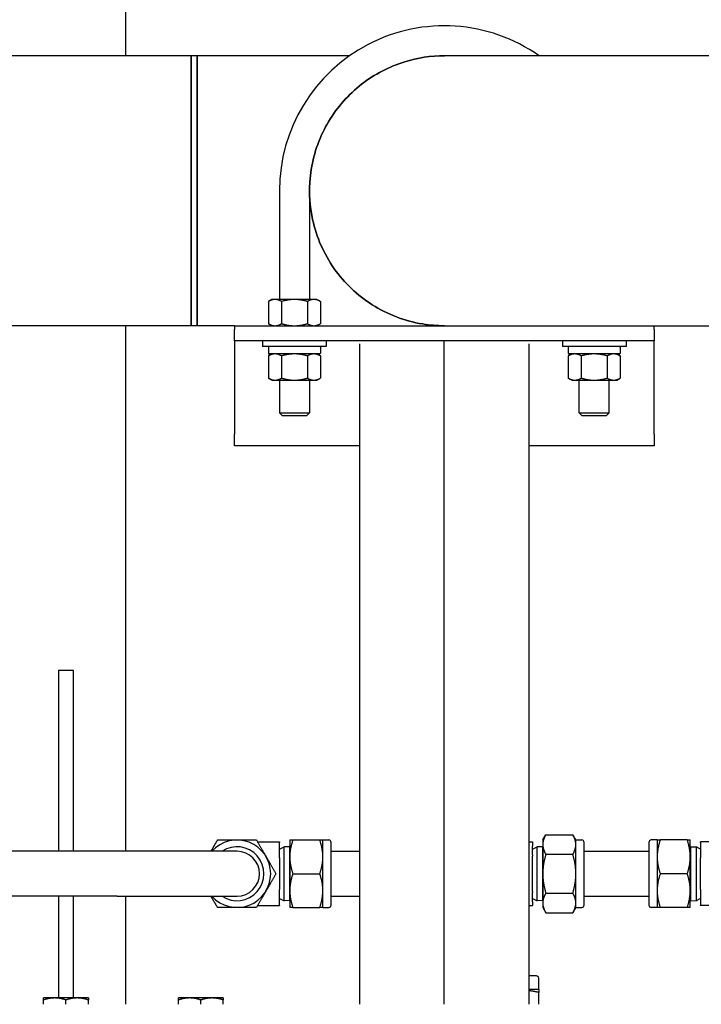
# Model space of a CAD drawing. Header units: inches. Extents: x 4 to 540, y 12 to 340.
# Tile 53 of 122: x 241 to 252, y 115 to 132. Entities that reach past the tile are written whole.
import ezdxf

# ---------------------------------------------------------------- set-up
doc = ezdxf.new("R2010")
doc.units = ezdxf.units.IN
doc.header["$LTSCALE"] = 16
doc.header["$MEASUREMENT"] = 0
doc.layers.get('0').update_dxf_attribs({"lineweight": 25})

msp = doc.modelspace()

# ---------------------------------------------------------------- linework, layer by layer
for p, q in [((242.512, 130.951), (242.512, 148.641)), ((243.603, 130.951), (239.89, 130.951)), ((243.603, 130.951), (243.603, 126.451)), ((243.603, 128.701), (243.603, 130.951)), ((243.703, 130.951), (243.603, 130.951)), ((243.703, 126.451), (243.703, 130.951)), ((246.242, 130.951), (243.703, 130.951)), ((243.703, 130.951), (243.703, 128.701)), ((253.689, 130.951), (247.825, 130.951)), ((243.603, 126.451), (243.603, 128.701)), ((243.703, 128.701), (243.703, 126.451)), ((245.073, 128.701), (245.073, 126.889)), ((245.573, 128.701), (245.573, 126.889)), ((244.948, 126.889), (244.89, 126.855)), ((244.998, 126.889), (244.948, 126.889)), ((245.323, 126.889), (244.998, 126.889)), ((245.648, 126.889), (245.323, 126.889)), ((245.698, 126.889), (245.648, 126.889)), ((245.698, 126.889), (245.756, 126.855)), ((244.89, 126.855), (244.89, 126.485)), ((245.107, 126.855), (245.107, 126.485)), ((245.54, 126.855), (245.54, 126.485)), ((245.756, 126.855), (245.756, 126.485)), ((243.603, 126.451), (239.792, 126.451)), ((242.512, 117.69), (242.512, 126.451)), ((243.703, 126.451), (243.603, 126.451)), ((244.323, 126.451), (243.703, 126.451)), ((244.323, 126.451), (244.323, 126.391)), ((244.323, 126.451), (247.825, 126.451)), ((244.948, 126.451), (244.89, 126.485)), ((245.698, 126.451), (245.756, 126.485)), ((247.825, 126.451), (253.689, 126.451)), ((251.323, 126.391), (251.323, 126.451)), ((244.323, 126.201), (244.323, 126.391)), ((251.323, 126.391), (251.323, 126.201)), ((251.323, 126.201), (244.323, 126.201)), ((244.323, 126.201), (244.323, 125.951)), ((244.792, 126.201), (244.792, 126.106)), ((245.854, 126.106), (244.792, 126.106)), ((244.889, 126.092), (244.889, 125.995)), ((245.755, 126.092), (245.755, 125.995)), ((245.854, 126.201), (245.854, 126.106)), ((246.409, 126.15), (246.409, 115.139)), ((247.823, 115.139), (247.823, 126.201)), ((249.237, 115.139), (249.237, 126.15)), ((249.792, 126.201), (249.792, 126.106)), ((250.854, 126.106), (249.792, 126.106)), ((249.889, 126.092), (249.889, 125.995)), ((250.755, 126.092), (250.755, 125.995)), ((250.854, 126.201), (250.854, 126.106)), ((251.323, 125.951), (251.323, 126.201)), ((244.323, 125.951), (244.323, 124.641)), ((244.948, 125.981), (244.89, 125.948)), ((244.89, 125.948), (244.89, 125.577)), ((245.741, 125.981), (244.903, 125.981)), ((245.107, 125.948), (245.107, 125.577)), ((245.54, 125.948), (245.54, 125.577)), ((245.698, 125.981), (245.756, 125.948)), ((245.756, 125.948), (245.756, 125.577)), ((249.948, 125.981), (249.89, 125.948)), ((249.89, 125.948), (249.89, 125.577)), ((250.741, 125.981), (249.903, 125.981)), ((250.107, 125.948), (250.107, 125.577)), ((250.54, 125.948), (250.54, 125.577)), ((250.698, 125.981), (250.756, 125.948)), ((250.756, 125.948), (250.756, 125.577)), ((251.323, 124.641), (251.323, 125.951)), ((244.948, 125.544), (244.89, 125.577)), ((245.698, 125.544), (245.756, 125.577)), ((249.948, 125.544), (249.89, 125.577)), ((250.698, 125.544), (250.756, 125.577)), ((244.948, 125.544), (244.998, 125.544)), ((244.998, 125.544), (245.323, 125.544)), ((245.073, 125.544), (245.073, 125.001)), ((245.323, 125.544), (245.648, 125.544)), ((245.573, 125.544), (245.573, 125.001)), ((245.648, 125.544), (245.698, 125.544)), ((249.948, 125.544), (249.998, 125.544)), ((249.998, 125.544), (250.323, 125.544)), ((250.073, 125.001), (250.073, 125.544)), ((250.323, 125.544), (250.648, 125.544)), ((250.573, 125.001), (250.573, 125.544)), ((250.648, 125.544), (250.698, 125.544)), ((245.073, 125.001), (245.573, 125.001)), ((245.123, 124.951), (245.073, 125.001)), ((245.523, 124.951), (245.123, 124.951)), ((245.523, 124.951), (245.573, 125.001)), ((250.073, 125.001), (250.573, 125.001)), ((250.123, 124.951), (250.073, 125.001)), ((250.523, 124.951), (250.123, 124.951)), ((250.523, 124.951), (250.573, 125.001)), ((244.323, 124.451), (244.323, 124.641)), ((251.323, 124.641), (251.323, 124.451)), ((246.409, 124.451), (244.323, 124.451)), ((251.323, 124.451), (249.237, 124.451)), ((241.387, 120.701), (241.387, 117.69)), ((241.637, 120.701), (241.387, 120.701)), ((241.637, 117.69), (241.637, 120.701)), ((245.245, 117.878), (245.245, 117.596)), ((245.296, 117.878), (245.747, 117.878)), ((245.797, 117.596), (245.797, 117.878)), ((245.797, 117.878), (245.895, 117.878)), ((249.465, 117.878), (249.516, 117.965)), ((249.465, 117.878), (249.465, 117.802)), ((249.516, 117.965), (249.967, 117.965)), ((250.017, 117.878), (249.967, 117.965)), ((250.017, 117.802), (250.017, 117.878)), ((250.017, 117.878), (250.115, 117.878)), ((251.373, 117.878), (251.275, 117.878)), ((251.373, 117.878), (251.373, 117.596)), ((251.875, 117.878), (251.424, 117.878)), ((251.925, 117.596), (251.925, 117.878)), ((244.708, 117.846), (245.075, 117.846)), ((245.075, 117.846), (245.075, 117.836)), ((245.075, 117.581), (245.075, 117.836)), ((245.075, 117.726), (245.15, 117.766)), ((245.15, 116.864), (245.15, 117.766)), ((245.238, 117.763), (245.15, 117.766)), ((245.238, 117.763), (245.238, 116.867)), ((245.245, 117.75), (245.238, 117.763)), ((245.935, 116.793), (245.935, 117.838)), ((249.237, 117.846), (249.295, 117.846)), ((249.295, 117.846), (249.295, 117.775)), ((249.295, 117.628), (249.295, 117.775)), ((249.295, 117.726), (249.37, 117.766)), ((249.37, 116.864), (249.37, 117.766)), ((249.458, 117.763), (249.37, 117.766)), ((249.458, 117.763), (249.458, 116.867)), ((249.465, 117.75), (249.458, 117.763)), ((249.465, 117.802), (249.465, 117.315)), ((250.017, 117.315), (250.017, 117.802)), ((250.155, 116.793), (250.155, 117.838)), ((251.235, 117.838), (251.235, 116.793)), ((251.925, 117.75), (251.933, 117.763)), ((251.933, 117.763), (252.021, 117.766)), ((251.933, 116.867), (251.933, 117.763)), ((252.021, 117.766), (252.021, 116.864)), ((252.095, 117.726), (252.021, 117.766)), ((252.463, 117.846), (252.095, 117.846)), ((252.095, 117.836), (252.095, 117.846)), ((252.095, 117.836), (252.095, 117.581)), ((242.365, 117.69), (233.264, 117.69)), ((244.365, 117.69), (242.365, 117.69)), ((245.075, 117.581), (245.075, 117.05)), ((245.245, 117.596), (245.245, 117.034)), ((245.797, 117.034), (245.797, 117.596)), ((245.935, 117.69), (246.409, 117.69)), ((249.295, 117.628), (249.295, 117.61)), ((249.295, 117.02), (249.295, 117.61)), ((249.516, 117.64), (249.967, 117.64)), ((250.155, 117.69), (251.235, 117.69)), ((251.373, 117.596), (251.373, 117.034)), ((251.925, 117.034), (251.925, 117.596)), ((252.095, 117.05), (252.095, 117.581)), ((245.296, 117.315), (245.747, 117.315)), ((249.465, 117.315), (249.465, 116.828)), ((250.017, 116.828), (250.017, 117.315)), ((251.875, 117.315), (251.424, 117.315)), ((245.075, 116.794), (245.075, 117.05)), ((252.095, 117.05), (252.095, 116.794)), ((242.365, 116.94), (233.264, 116.94)), ((241.387, 116.94), (241.387, 115.244)), ((241.637, 115.244), (241.637, 116.94)), ((242.365, 116.94), (244.365, 116.94)), ((242.512, 115.139), (242.512, 116.94)), ((245.075, 116.904), (245.15, 116.864)), ((245.245, 116.88), (245.238, 116.867)), ((245.245, 117.034), (245.245, 116.753)), ((245.797, 116.753), (245.797, 117.034)), ((245.935, 116.94), (246.409, 116.94)), ((249.295, 117.02), (249.295, 117.003)), ((249.295, 116.855), (249.295, 117.003)), ((249.295, 116.904), (249.37, 116.864)), ((249.465, 116.88), (249.458, 116.867)), ((249.516, 116.99), (249.967, 116.99)), ((250.155, 116.94), (251.235, 116.94)), ((251.373, 117.034), (251.373, 116.753)), ((251.925, 116.753), (251.925, 117.034)), ((251.925, 116.88), (251.933, 116.867)), ((252.095, 116.904), (252.021, 116.864)), ((244.708, 116.784), (245.075, 116.784)), ((245.075, 116.794), (245.075, 116.784)), ((245.238, 116.867), (245.15, 116.864)), ((245.296, 116.753), (245.747, 116.753)), ((245.797, 116.753), (245.895, 116.753)), ((249.237, 116.784), (249.295, 116.784)), ((249.295, 116.855), (249.295, 116.784)), ((249.458, 116.867), (249.37, 116.864)), ((249.465, 116.828), (249.465, 116.753)), ((249.465, 116.753), (249.516, 116.666)), ((250.017, 116.753), (249.967, 116.666)), ((250.017, 116.753), (250.017, 116.828)), ((250.017, 116.753), (250.115, 116.753)), ((251.373, 116.753), (251.275, 116.753)), ((251.875, 116.753), (251.424, 116.753)), ((251.933, 116.867), (252.021, 116.864)), ((252.095, 116.784), (252.095, 116.794)), ((252.463, 116.784), (252.095, 116.784)), ((249.516, 116.666), (249.967, 116.666)), ((249.358, 115.613), (249.237, 115.613)), ((249.398, 115.383), (249.398, 115.572)), ((241.324, 115.244), (241.137, 115.244)), ((241.699, 115.244), (241.324, 115.244)), ((241.887, 115.244), (241.699, 115.244)), ((243.574, 115.244), (243.387, 115.244)), ((243.949, 115.244), (243.574, 115.244)), ((244.137, 115.244), (243.949, 115.244)), ((249.398, 115.383), (249.237, 115.383)), ((249.398, 115.139), (249.398, 115.337)), ((241.137, 115.139), (241.137, 115.211)), ((241.512, 115.139), (241.512, 115.211)), ((241.887, 115.139), (241.887, 115.211)), ((243.387, 115.139), (243.387, 115.211)), ((243.762, 115.139), (243.762, 115.211)), ((244.137, 115.139), (244.137, 115.211))]:
    msp.add_line(p, q)
for centre, radius, start, end in [((247.823, 128.701), 2.75, 54.9032, 180), ((244.903, 126.092), 0.0143, 90, 180), ((249.903, 126.092), 0.0143, 90, 180), ((244.903, 125.995), 0.0143, 180, 270), ((249.903, 125.995), 0.0143, 180, 270), ((244.365, 117.315), 0.562, 221.8103, 138.1897), ((245.895, 117.838), 0.04, 0, 90), ((250.115, 117.838), 0.04, 0, 90), ((251.275, 117.838), 0.04, 90, 180), ((244.365, 117.315), 0.45, 236.4427, 123.5573), ((244.365, 117.315), 0.375, 270, 90), ((245.895, 116.793), 0.04, 270, 0), ((250.115, 116.793), 0.04, 270, 0), ((251.275, 116.793), 0.04, 180, 270), ((249.358, 115.572), 0.0402, 0, 90)]:
    msp.add_arc(centre, radius, start, end)
for points, knots in [([(247.823, 126.451), (247.702, 126.451), (247.581, 126.461), (247.163, 126.529), (246.875, 126.639), (246.372, 126.958), (246.156, 127.163), (245.813, 127.648), (245.69, 127.929), (245.566, 128.496), (245.558, 128.781), (245.648, 129.34), (245.748, 129.614), (246.038, 130.096), (246.224, 130.307), (246.657, 130.643), (246.902, 130.771), (247.376, 130.917), (247.6, 130.951), (247.825, 130.951)], [-32.97731, -32.97731, -32.97731, -32.97731, -32.130762, -32.130762, -30.014553, -30.014553, -27.96705, -27.96705, -25.860951, -25.860951, -23.902752, -23.902752, -21.898851, -21.898851, -19.964957, -19.964957, -18.06363, -18.06363, -16.492963, -16.492963, -16.492963, -16.492963]), ([(247.825, 130.951), (247.6, 130.951), (247.376, 130.917), (246.902, 130.771), (246.657, 130.643), (246.224, 130.307), (246.038, 130.096), (245.748, 129.614), (245.648, 129.34), (245.558, 128.781), (245.566, 128.496), (245.69, 127.929), (245.813, 127.648), (246.156, 127.163), (246.372, 126.958), (246.875, 126.639), (247.163, 126.529), (247.581, 126.461), (247.702, 126.451), (247.823, 126.451)], [16.492963, 16.492963, 16.492963, 16.492963, 18.06363, 18.06363, 19.964957, 19.964957, 21.898851, 21.898851, 23.902752, 23.902752, 25.860951, 25.860951, 27.96705, 27.96705, 30.014553, 30.014553, 32.130762, 32.130762, 32.97731, 32.97731, 32.97731, 32.97731]), ([(245.755, 126.092), (245.755, 126.094), (245.755, 126.096), (245.754, 126.099), (245.753, 126.101), (245.75, 126.103), (245.748, 126.104), (245.745, 126.106), (245.743, 126.106), (245.741, 126.106)], [0.21497365, 0.21497365, 0.21497365, 0.21497365, 0.22835326, 0.22835326, 0.2417662, 0.2417662, 0.255221, 0.255221, 0.26871299, 0.26871299, 0.26871299, 0.26871299]), ([(250.755, 126.092), (250.755, 126.094), (250.755, 126.096), (250.754, 126.099), (250.753, 126.101), (250.75, 126.103), (250.748, 126.104), (250.745, 126.106), (250.743, 126.106), (250.741, 126.106)], [0.21497365, 0.21497365, 0.21497365, 0.21497365, 0.22835326, 0.22835326, 0.2417662, 0.2417662, 0.255221, 0.255221, 0.26871299, 0.26871299, 0.26871299, 0.26871299]), ([(245.741, 125.981), (245.743, 125.981), (245.745, 125.981), (245.748, 125.983), (245.75, 125.984), (245.753, 125.986), (245.754, 125.988), (245.755, 125.991), (245.755, 125.994), (245.755, 125.995)], [0.1612343, 0.1612343, 0.1612343, 0.1612343, 0.17472629, 0.17472629, 0.18818109, 0.18818109, 0.20159403, 0.20159403, 0.21497365, 0.21497365, 0.21497365, 0.21497365]), ([(250.741, 125.981), (250.743, 125.981), (250.745, 125.981), (250.748, 125.983), (250.75, 125.984), (250.753, 125.986), (250.754, 125.988), (250.755, 125.991), (250.755, 125.994), (250.755, 125.995)], [0.1612343, 0.1612343, 0.1612343, 0.1612343, 0.17472629, 0.17472629, 0.18818109, 0.18818109, 0.20159403, 0.20159403, 0.21497365, 0.21497365, 0.21497365, 0.21497365])]:
    msp.add_open_spline(points, degree=3, knots=knots)
for points, weights in [([(244.998, 126.889), (244.948, 126.889), (244.89, 126.855)], [1, 1.0930923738, 1.10906450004]), ([(245.107, 126.855), (245.049, 126.889), (244.998, 126.889)], [1.10906450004, 1.0930923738, 1]), ([(245.323, 126.889), (245.223, 126.889), (245.107, 126.855)], [1, 1.0930923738, 1.10906450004]), ([(245.54, 126.855), (245.424, 126.889), (245.323, 126.889)], [1.10906450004, 1.0930923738, 1]), ([(245.648, 126.889), (245.598, 126.889), (245.54, 126.855)], [1, 1.0930923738, 1.10906450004]), ([(245.756, 126.855), (245.698, 126.889), (245.648, 126.889)], [1.10906450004, 1.0930923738, 1]), ([(244.89, 126.485), (244.948, 126.451), (244.998, 126.451)], [1.10906450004, 1.0930923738, 1]), ([(244.998, 126.451), (245.049, 126.451), (245.107, 126.485)], [1, 1.0930923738, 1.10906450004]), ([(245.107, 126.485), (245.223, 126.451), (245.323, 126.451)], [1.10906450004, 1.0930923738, 1]), ([(245.323, 126.451), (245.424, 126.451), (245.54, 126.485)], [1, 1.0930923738, 1.10906450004]), ([(245.54, 126.485), (245.598, 126.451), (245.648, 126.451)], [1.10906450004, 1.0930923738, 1]), ([(245.648, 126.451), (245.698, 126.451), (245.756, 126.485)], [1, 1.0930923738, 1.10906450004]), ([(244.998, 125.981), (244.948, 125.981), (244.89, 125.948)], [1, 1.0930923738, 1.10906450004]), ([(245.107, 125.948), (245.049, 125.981), (244.998, 125.981)], [1.10906450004, 1.0930923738, 1]), ([(245.323, 125.981), (245.223, 125.981), (245.107, 125.948)], [1, 1.0930923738, 1.10906450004]), ([(245.54, 125.948), (245.424, 125.981), (245.323, 125.981)], [1.10906450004, 1.0930923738, 1]), ([(245.648, 125.981), (245.598, 125.981), (245.54, 125.948)], [1, 1.0930923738, 1.10906450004]), ([(245.756, 125.948), (245.698, 125.981), (245.648, 125.981)], [1.10906450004, 1.0930923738, 1]), ([(249.998, 125.981), (249.948, 125.981), (249.89, 125.948)], [1, 1.0930923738, 1.10906450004]), ([(250.107, 125.948), (250.049, 125.981), (249.998, 125.981)], [1.10906450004, 1.0930923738, 1]), ([(250.323, 125.981), (250.223, 125.981), (250.107, 125.948)], [1, 1.0930923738, 1.10906450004]), ([(250.54, 125.948), (250.424, 125.981), (250.323, 125.981)], [1.10906450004, 1.0930923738, 1]), ([(250.648, 125.981), (250.598, 125.981), (250.54, 125.948)], [1, 1.0930923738, 1.10906450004]), ([(250.756, 125.948), (250.698, 125.981), (250.648, 125.981)], [1.10906450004, 1.0930923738, 1]), ([(244.89, 125.577), (244.948, 125.544), (244.998, 125.544)], [1.10906450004, 1.0930923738, 1]), ([(244.998, 125.544), (245.049, 125.544), (245.107, 125.577)], [1, 1.0930923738, 1.10906450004]), ([(245.107, 125.577), (245.223, 125.544), (245.323, 125.544)], [1.10906450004, 1.0930923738, 1]), ([(245.323, 125.544), (245.424, 125.544), (245.54, 125.577)], [1, 1.0930923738, 1.10906450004]), ([(245.54, 125.577), (245.598, 125.544), (245.648, 125.544)], [1.10906450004, 1.0930923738, 1]), ([(245.648, 125.544), (245.698, 125.544), (245.756, 125.577)], [1, 1.0930923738, 1.10906450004]), ([(249.89, 125.577), (249.948, 125.544), (249.998, 125.544)], [1.10906450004, 1.0930923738, 1]), ([(249.998, 125.544), (250.049, 125.544), (250.107, 125.577)], [1, 1.0930923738, 1.10906450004]), ([(250.107, 125.577), (250.223, 125.544), (250.323, 125.544)], [1.10906450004, 1.0930923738, 1]), ([(250.323, 125.544), (250.424, 125.544), (250.54, 125.577)], [1, 1.0930923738, 1.10906450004]), ([(250.54, 125.577), (250.598, 125.544), (250.648, 125.544)], [1.10906450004, 1.0930923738, 1]), ([(250.648, 125.544), (250.698, 125.544), (250.756, 125.577)], [1, 1.0930923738, 1.10906450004]), ([(243.932, 117.69), (243.983, 117.778), (244.041, 117.878)], [1.01720879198, 1.02477087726, 1]), ([(244.041, 117.878), (244.215, 117.878), (244.365, 117.878)], [1, 1.0379548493, 1]), ([(244.365, 117.878), (244.516, 117.878), (244.69, 117.878)], [1, 1.0379548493, 1]), ([(244.69, 117.878), (244.777, 117.727), (244.853, 117.596)], [1, 1.0379548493, 1]), ([(245.296, 117.878), (245.245, 117.727), (245.245, 117.596)], [1, 1.0379548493, 1]), ([(245.245, 117.878), (245.245, 117.878), (245.296, 117.878)], [1, 1.0379548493, 1]), ([(245.797, 117.596), (245.797, 117.727), (245.747, 117.878)], [1, 1.0379548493, 1]), ([(245.747, 117.878), (245.797, 117.878), (245.797, 117.878)], [1, 1.0379548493, 1]), ([(249.516, 117.965), (249.465, 117.878), (249.465, 117.802)], [1, 1.0379548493, 1]), ([(250.017, 117.802), (250.017, 117.878), (249.967, 117.965)], [1, 1.0379548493, 1]), ([(251.373, 117.878), (251.373, 117.878), (251.424, 117.878)], [1, 1.0379548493, 1]), ([(251.424, 117.878), (251.373, 117.727), (251.373, 117.596)], [1, 1.0379548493, 1]), ([(251.875, 117.878), (251.925, 117.878), (251.925, 117.878)], [1, 1.0379548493, 1]), ([(251.925, 117.596), (251.925, 117.727), (251.875, 117.878)], [1, 1.0379548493, 1]), ([(249.465, 117.802), (249.465, 117.727), (249.516, 117.64)], [1, 1.0379548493, 1]), ([(249.967, 117.64), (250.017, 117.727), (250.017, 117.802)], [1, 1.0379548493, 1]), ([(244.853, 117.596), (244.928, 117.466), (245.015, 117.315)], [1, 1.0379548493, 1]), ([(245.245, 117.596), (245.245, 117.466), (245.296, 117.315)], [1, 1.0379548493, 1]), ([(245.747, 117.315), (245.797, 117.466), (245.797, 117.596)], [1, 1.0379548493, 1]), ([(249.516, 117.64), (249.465, 117.466), (249.465, 117.315)], [1, 1.0379548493, 1]), ([(250.017, 117.315), (250.017, 117.466), (249.967, 117.64)], [1, 1.0379548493, 1]), ([(251.373, 117.596), (251.373, 117.466), (251.424, 117.315)], [1, 1.0379548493, 1]), ([(251.875, 117.315), (251.925, 117.466), (251.925, 117.596)], [1, 1.0379548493, 1]), ([(245.015, 117.315), (244.928, 117.164), (244.853, 117.034)], [1, 1.0379548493, 1]), ([(245.296, 117.315), (245.245, 117.164), (245.245, 117.034)], [1, 1.0379548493, 1]), ([(245.797, 117.034), (245.797, 117.164), (245.747, 117.315)], [1, 1.0379548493, 1]), ([(249.465, 117.315), (249.465, 117.164), (249.516, 116.99)], [1, 1.0379548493, 1]), ([(249.967, 116.99), (250.017, 117.164), (250.017, 117.315)], [1, 1.0379548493, 1]), ([(251.424, 117.315), (251.373, 117.164), (251.373, 117.034)], [1, 1.0379548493, 1]), ([(251.925, 117.034), (251.925, 117.164), (251.875, 117.315)], [1, 1.0379548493, 1]), ([(244.041, 116.753), (243.983, 116.852), (243.932, 116.94)], [1, 1.02477087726, 1.01720879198]), ([(244.853, 117.034), (244.777, 116.903), (244.69, 116.753)], [1, 1.0379548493, 1]), ([(245.245, 117.034), (245.245, 116.903), (245.296, 116.753)], [1, 1.0379548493, 1]), ([(245.747, 116.753), (245.797, 116.903), (245.797, 117.034)], [1, 1.0379548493, 1]), ([(249.516, 116.99), (249.465, 116.903), (249.465, 116.828)], [1, 1.0379548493, 1]), ([(250.017, 116.828), (250.017, 116.903), (249.967, 116.99)], [1, 1.0379548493, 1]), ([(251.373, 117.034), (251.373, 116.903), (251.424, 116.753)], [1, 1.0379548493, 1]), ([(251.875, 116.753), (251.925, 116.903), (251.925, 117.034)], [1, 1.0379548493, 1]), ([(244.365, 116.753), (244.215, 116.753), (244.041, 116.753)], [1, 1.0379548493, 1]), ([(244.69, 116.753), (244.516, 116.753), (244.365, 116.753)], [1, 1.0379548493, 1]), ([(245.296, 116.753), (245.245, 116.753), (245.245, 116.753)], [1, 1.0379548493, 1]), ([(245.797, 116.753), (245.797, 116.753), (245.747, 116.753)], [1, 1.0379548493, 1]), ([(249.465, 116.828), (249.465, 116.753), (249.516, 116.666)], [1, 1.0379548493, 1]), ([(249.967, 116.666), (250.017, 116.753), (250.017, 116.828)], [1, 1.0379548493, 1]), ([(251.424, 116.753), (251.373, 116.753), (251.373, 116.753)], [1, 1.0379548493, 1]), ([(251.925, 116.753), (251.925, 116.753), (251.875, 116.753)], [1, 1.0379548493, 1]), ([(241.324, 115.244), (241.237, 115.244), (241.137, 115.211)], [1, 1.0379548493, 1]), ([(241.137, 115.211), (241.137, 115.244), (241.137, 115.244)], [1, 1.0379548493, 1]), ([(241.512, 115.211), (241.411, 115.244), (241.324, 115.244)], [1, 1.0379548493, 1]), ([(241.699, 115.244), (241.612, 115.244), (241.512, 115.211)], [1, 1.0379548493, 1]), ([(241.887, 115.211), (241.786, 115.244), (241.699, 115.244)], [1, 1.0379548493, 1]), ([(241.887, 115.244), (241.887, 115.244), (241.887, 115.211)], [1, 1.0379548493, 1]), ([(243.574, 115.244), (243.487, 115.244), (243.387, 115.211)], [1, 1.0379548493, 1]), ([(243.387, 115.211), (243.387, 115.244), (243.387, 115.244)], [1, 1.0379548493, 1]), ([(243.762, 115.211), (243.661, 115.244), (243.574, 115.244)], [1, 1.0379548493, 1]), ([(243.949, 115.244), (243.862, 115.244), (243.762, 115.211)], [1, 1.0379548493, 1]), ([(244.137, 115.211), (244.036, 115.244), (243.949, 115.244)], [1, 1.0379548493, 1]), ([(244.137, 115.244), (244.137, 115.244), (244.137, 115.211)], [1, 1.0379548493, 1]), ([(249.398, 115.337), (249.314, 115.354), (249.237, 115.365)], [1, 1.0142654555, 1.01780747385]), ([(249.398, 115.383), (249.398, 115.383), (249.398, 115.337)], [1, 1.0379548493, 1])]:
    msp.add_rational_spline(points, weights, degree=2)
for points in [[(247.825, 126.451), (247.824, 126.451), (247.824, 126.451), (247.823, 126.451)], [(247.823, 126.451), (247.824, 126.451), (247.824, 126.451), (247.825, 126.451)]]:
    msp.add_open_spline(points, degree=3)

doc.saveas('drawing.dxf')
